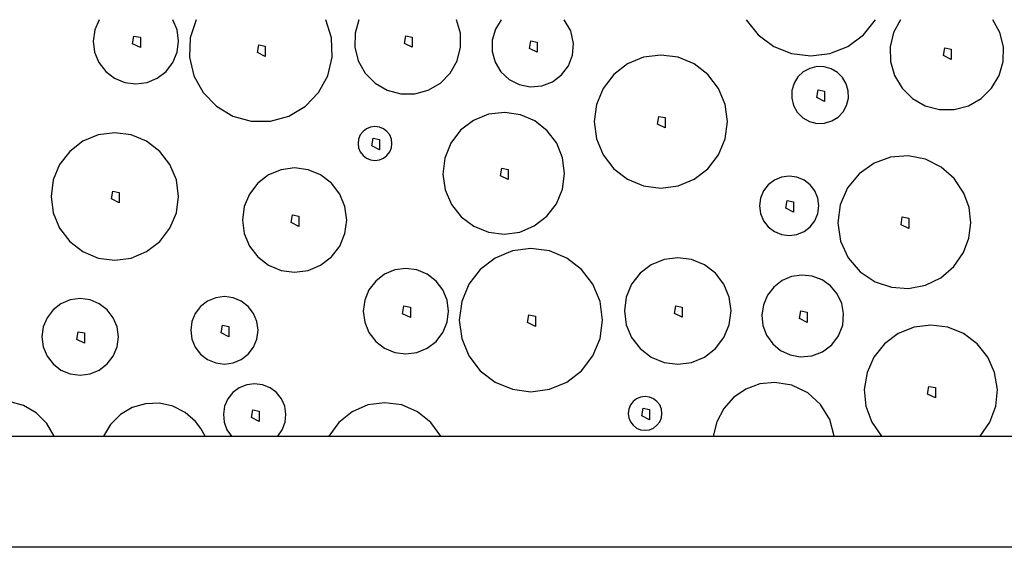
# Model space of a CAD drawing. Extents: x -94 to 1256, y 388 to 888.
# Tile 32 of 51: x 284.85 to 299.03, y 709.86 to 717.46. Entities that reach past the tile are written whole.
import ezdxf

# ---------------------------------------------------------------- set-up
doc = ezdxf.new("R2010")
doc.units = 0
doc.layers.get('0').update_dxf_attribs({"lineweight": 25})
doc.layers.add('X_Geometrie', color=7, linetype='Continuous', lineweight=25)
doc.layers.add('X_Schraffur', color=7, linetype='Continuous', lineweight=25, true_color=0xc0c0c0)

# ---------------------------------------------------------------- blocks, each defined once
blk = doc.blocks.new('Polygon-A07F5X39WF', base_point=(121.759, 709.863))
at = {"color": 0, "linetype": 'ByBlock', "lineweight": -2, "ltscale": 0.25}
for p, q in [((121.759, 711.463), (340.63, 711.463)), ((340.63, 709.863), (121.759, 709.863))]:
    blk.add_line(p, q, dxfattribs=at)
blk = doc.blocks.new('Schraffur-A07F5X3JWF', base_point=(118.259, 711.463))
at = {"color": 0, "linetype": 'ByBlock', "lineweight": -2, "ltscale": 0.25}
for p, q in [((285.99, 717.463), (285.928, 717.315)), ((287.114, 717.315), (287.052, 717.463)), ((287.387, 717.463), (287.304, 717.2)), ((289.338, 717.2), (289.255, 717.463)), ((289.733, 717.463), (289.677, 717.269)), ((291.195, 717.269), (291.139, 717.463)), ((291.784, 717.463), (291.698, 717.325)), ((292.784, 717.302), (292.688, 717.463)), ((295.31, 717.463), (295.484, 717.246)), ((296.998, 717.246), (297.172, 717.463)), ((297.535, 717.463), (297.434, 717.277)), ((298.965, 717.277), (298.864, 717.463)), ((285.928, 717.315), (285.906, 717.155)), ((287.136, 717.155), (287.114, 717.315)), ((289.677, 717.269), (289.674, 717.067)), ((291.198, 717.067), (291.195, 717.269)), ((291.698, 717.325), (291.653, 717.17)), ((292.824, 717.119), (292.784, 717.302)), ((297.434, 717.277), (297.384, 717.072)), ((299.015, 717.072), (298.965, 717.277)), ((285.906, 717.155), (285.927, 716.996)), ((286.474, 717.117), (286.492, 717.228)), ((286.585, 717.061), (286.474, 717.117)), ((286.492, 717.228), (286.585, 717.21)), ((286.585, 717.21), (286.585, 717.061)), ((287.116, 716.996), (287.136, 717.155)), ((287.304, 717.2), (287.294, 716.925)), ((289.348, 716.925), (289.338, 717.2)), ((290.389, 717.121), (290.408, 717.232)), ((290.5, 717.065), (290.389, 717.121)), ((290.408, 717.232), (290.5, 717.213)), ((290.5, 717.213), (290.5, 717.065)), ((291.653, 717.17), (291.652, 717.007)), ((292.189, 717.048), (292.207, 717.159)), ((292.207, 717.159), (292.3, 717.141)), ((292.3, 717.141), (292.3, 716.993)), ((292.811, 716.954), (292.824, 717.119)), ((295.484, 717.246), (295.707, 717.079)), ((296.775, 717.079), (296.998, 717.246)), ((285.927, 716.996), (285.988, 716.847)), ((287.054, 716.847), (287.116, 716.996)), ((288.274, 716.989), (288.292, 717.1)), ((288.385, 716.933), (288.274, 716.989)), ((288.292, 717.1), (288.385, 717.082)), ((288.385, 717.082), (288.385, 716.933)), ((289.674, 717.067), (289.724, 716.871)), ((291.148, 716.871), (291.198, 717.067)), ((291.652, 717.007), (291.695, 716.851)), ((292.3, 716.993), (292.189, 717.048)), ((295.707, 717.079), (295.965, 716.975)), ((295.965, 716.975), (296.241, 716.94)), ((296.241, 716.94), (296.517, 716.975)), ((296.517, 716.975), (296.775, 717.079)), ((297.384, 717.072), (297.389, 716.86)), ((298.153, 716.946), (298.171, 717.058)), ((298.171, 717.058), (298.264, 717.039)), ((298.264, 717.039), (298.264, 716.891)), ((299.011, 716.86), (299.015, 717.072)), ((285.988, 716.847), (286.086, 716.719)), ((286.957, 716.719), (287.054, 716.847)), ((287.294, 716.925), (287.357, 716.656)), ((289.285, 716.656), (289.348, 716.925)), ((289.724, 716.871), (289.824, 716.695)), ((291.049, 716.695), (291.148, 716.871)), ((291.695, 716.851), (291.779, 716.712)), ((292.752, 716.8), (292.811, 716.954)), ((293.833, 716.921), (293.602, 716.825)), ((294.081, 716.954), (293.833, 716.921)), ((294.33, 716.921), (294.081, 716.954)), ((294.561, 716.825), (294.33, 716.921)), ((297.389, 716.86), (297.447, 716.657)), ((298.264, 716.891), (298.153, 716.946)), ((298.953, 716.657), (299.011, 716.86)), ((286.086, 716.719), (286.213, 716.621)), ((286.829, 716.621), (286.957, 716.719)), ((289.824, 716.695), (289.966, 716.551)), ((290.907, 716.551), (291.049, 716.695)), ((291.779, 716.712), (291.898, 716.602)), ((292.653, 716.668), (292.752, 716.8)), ((293.602, 716.825), (293.404, 716.673)), ((294.759, 716.673), (294.561, 716.825)), ((296.133, 716.711), (296.056, 716.639)), ((296.225, 716.761), (296.133, 716.711)), ((296.327, 716.787), (296.225, 716.761)), ((296.433, 716.785), (296.327, 716.787)), ((296.534, 716.757), (296.433, 716.785)), ((296.625, 716.704), (296.534, 716.757)), ((296.699, 716.629), (296.625, 716.704)), ((286.213, 716.621), (286.362, 716.559)), ((286.362, 716.559), (286.521, 716.538)), ((286.521, 716.538), (286.681, 716.559)), ((286.681, 716.559), (286.829, 716.621)), ((287.357, 716.656), (287.489, 716.414)), ((289.153, 716.414), (289.285, 716.656)), ((289.966, 716.551), (290.14, 716.449)), ((290.732, 716.449), (290.907, 716.551)), ((291.898, 716.602), (292.042, 716.528)), ((292.366, 716.509), (292.521, 716.568)), ((292.521, 716.568), (292.653, 716.668)), ((293.404, 716.673), (293.251, 716.474)), ((294.912, 716.474), (294.759, 716.673)), ((296, 716.549), (295.968, 716.443)), ((296.056, 716.639), (296, 716.549)), ((296.752, 716.538), (296.699, 716.629)), ((297.447, 716.657), (297.555, 716.475)), ((298.844, 716.475), (298.953, 716.657)), ((287.489, 716.414), (287.681, 716.216)), ((288.962, 716.216), (289.153, 716.414)), ((290.14, 716.449), (290.335, 716.396)), ((290.537, 716.396), (290.732, 716.449)), ((292.042, 716.528), (292.201, 716.496)), ((292.201, 716.496), (292.366, 716.509)), ((293.251, 716.474), (293.156, 716.243)), ((295.007, 716.243), (294.912, 716.474)), ((295.968, 716.443), (295.966, 716.333)), ((296.327, 716.342), (296.345, 716.453)), ((296.345, 716.453), (296.438, 716.435)), ((296.438, 716.435), (296.438, 716.286)), ((296.781, 716.437), (296.752, 716.538)), ((296.782, 716.332), (296.781, 716.437)), ((297.555, 716.475), (297.706, 716.328)), ((298.694, 716.328), (298.844, 716.475)), ((290.335, 716.396), (290.537, 716.396)), ((295.966, 716.333), (295.992, 716.226)), ((296.438, 716.286), (296.327, 716.342)), ((296.757, 716.229), (296.782, 716.332)), ((297.706, 716.328), (297.89, 716.223)), ((298.51, 716.223), (298.694, 716.328)), ((287.681, 716.216), (287.918, 716.075)), ((288.725, 716.075), (288.962, 716.216)), ((291.833, 716.128), (291.601, 716.1)), ((292.058, 716.094), (291.833, 716.128)), ((293.156, 716.243), (293.123, 715.995)), ((295.04, 715.995), (295.007, 716.243)), ((295.992, 716.226), (296.047, 716.129)), ((296.047, 716.129), (296.125, 716.051)), ((296.634, 716.06), (296.707, 716.137)), ((296.707, 716.137), (296.757, 716.229)), ((297.89, 716.223), (298.094, 716.169)), ((298.094, 716.169), (298.305, 716.169)), ((298.305, 716.169), (298.51, 716.223)), ((287.918, 716.075), (288.183, 716.002)), ((288.183, 716.002), (288.459, 716.002)), ((288.459, 716.002), (288.725, 716.075)), ((291.384, 716.013), (291.198, 715.871)), ((291.601, 716.1), (291.384, 716.013)), ((292.267, 716.005), (292.058, 716.094)), ((292.445, 715.864), (292.267, 716.005)), ((293.123, 715.995), (293.156, 715.747)), ((294.034, 715.959), (294.053, 716.07)), ((294.053, 716.07), (294.146, 716.052)), ((294.146, 716.052), (294.146, 715.903)), ((295.007, 715.747), (295.04, 715.995)), ((296.125, 716.051), (296.221, 715.997)), ((296.221, 715.997), (296.329, 715.97)), ((296.439, 715.973), (296.545, 716.005)), ((296.545, 716.005), (296.634, 716.06)), ((286.217, 715.835), (285.979, 715.804)), ((286.455, 715.804), (286.217, 715.835)), ((289.792, 715.854), (289.753, 715.803)), ((289.842, 715.893), (289.792, 715.854)), ((289.901, 715.917), (289.842, 715.893)), ((289.964, 715.925), (289.901, 715.917)), ((290.028, 715.917), (289.964, 715.925)), ((290.086, 715.893), (290.028, 715.917)), ((290.137, 715.854), (290.086, 715.893)), ((290.176, 715.803), (290.137, 715.854)), ((291.198, 715.871), (291.057, 715.685)), ((292.582, 715.682), (292.445, 715.864)), ((294.146, 715.903), (294.034, 715.959)), ((296.329, 715.97), (296.439, 715.973)), ((285.758, 715.712), (285.568, 715.566)), ((285.979, 715.804), (285.758, 715.712)), ((286.676, 715.712), (286.455, 715.804)), ((286.866, 715.566), (286.676, 715.712)), ((289.729, 715.744), (289.72, 715.681)), ((289.753, 715.803), (289.729, 715.744)), ((289.917, 715.645), (289.936, 715.756)), ((289.936, 715.756), (290.029, 715.738)), ((290.029, 715.738), (290.029, 715.589)), ((290.2, 715.744), (290.176, 715.803)), ((290.208, 715.681), (290.2, 715.744)), ((293.156, 715.747), (293.251, 715.516)), ((294.912, 715.516), (295.007, 715.747)), ((285.568, 715.566), (285.422, 715.376)), ((287.012, 715.376), (286.866, 715.566)), ((289.72, 715.681), (289.729, 715.618)), ((289.729, 715.618), (289.753, 715.559)), ((289.753, 715.559), (289.792, 715.509)), ((290.029, 715.589), (289.917, 715.645)), ((290.137, 715.509), (290.176, 715.559)), ((290.176, 715.559), (290.2, 715.618)), ((290.2, 715.618), (290.208, 715.681)), ((291.057, 715.685), (290.969, 715.468)), ((292.667, 715.471), (292.582, 715.682)), ((289.792, 715.509), (289.842, 715.47)), ((289.842, 715.47), (289.901, 715.446)), ((289.901, 715.446), (289.964, 715.437)), ((289.964, 715.437), (290.028, 715.446)), ((290.028, 715.446), (290.086, 715.47)), ((290.086, 715.47), (290.137, 715.509)), ((290.969, 715.468), (290.942, 715.236)), ((292.695, 715.246), (292.667, 715.471)), ((293.251, 715.516), (293.404, 715.317)), ((294.759, 715.317), (294.912, 715.516)), ((297.391, 715.481), (297.153, 715.397)), ((297.643, 715.5), (297.391, 715.481)), ((297.891, 715.452), (297.643, 715.5)), ((298.118, 715.341), (297.891, 715.452)), ((285.422, 715.376), (285.33, 715.155)), ((287.104, 715.155), (287.012, 715.376)), ((288.611, 715.302), (288.43, 715.227)), ((288.806, 715.327), (288.611, 715.302)), ((289, 715.302), (288.806, 715.327)), ((289.181, 715.227), (289, 715.302)), ((291.771, 715.214), (291.79, 715.326)), ((291.79, 715.326), (291.883, 715.307)), ((291.883, 715.307), (291.883, 715.159)), ((293.404, 715.317), (293.602, 715.165)), ((294.561, 715.165), (294.759, 715.317)), ((297.153, 715.397), (296.936, 715.245)), ((298.308, 715.174), (298.118, 715.341)), ((285.33, 715.155), (285.299, 714.917)), ((287.135, 714.917), (287.104, 715.155)), ((288.43, 715.227), (288.275, 715.107)), ((289.337, 715.107), (289.181, 715.227)), ((290.942, 715.236), (290.975, 715.011)), ((291.883, 715.159), (291.771, 715.214)), ((292.665, 715.021), (292.695, 715.246)), ((293.602, 715.165), (293.833, 715.069)), ((294.33, 715.069), (294.561, 715.165)), ((295.716, 715.153), (295.627, 715.085)), ((295.819, 715.196), (295.716, 715.153)), ((295.93, 715.211), (295.819, 715.196)), ((296.041, 715.196), (295.93, 715.211)), ((296.144, 715.153), (296.041, 715.196)), ((296.233, 715.085), (296.144, 715.153)), ((296.936, 715.245), (296.77, 715.04)), ((298.447, 714.964), (298.308, 715.174)), ((286.17, 714.881), (286.188, 714.992)), ((286.188, 714.992), (286.281, 714.974)), ((288.275, 715.107), (288.155, 714.952)), ((289.456, 714.952), (289.337, 715.107)), ((290.975, 715.011), (291.065, 714.803)), ((292.577, 714.811), (292.665, 715.021)), ((293.833, 715.069), (294.081, 715.036)), ((294.081, 715.036), (294.33, 715.069)), ((295.559, 714.996), (295.516, 714.893)), ((295.627, 715.085), (295.559, 714.996)), ((296.301, 714.996), (296.233, 715.085)), ((296.344, 714.893), (296.301, 714.996)), ((296.77, 715.04), (296.666, 714.798)), ((285.299, 714.917), (285.33, 714.679)), ((286.281, 714.825), (286.17, 714.881)), ((286.281, 714.974), (286.281, 714.825)), ((287.104, 714.679), (287.135, 714.917)), ((288.155, 714.952), (288.08, 714.771)), ((289.531, 714.771), (289.456, 714.952)), ((295.516, 714.893), (295.502, 714.782)), ((295.883, 714.746), (295.901, 714.857)), ((295.901, 714.857), (295.994, 714.839)), ((296.359, 714.782), (296.344, 714.893)), ((298.52, 714.756), (298.447, 714.964)), ((288.08, 714.771), (288.055, 714.576)), ((289.557, 714.576), (289.531, 714.771)), ((291.065, 714.803), (291.205, 714.624)), ((292.439, 714.631), (292.577, 714.811)), ((295.502, 714.782), (295.516, 714.671)), ((295.994, 714.69), (295.883, 714.746)), ((295.994, 714.839), (295.994, 714.69)), ((296.344, 714.671), (296.359, 714.782)), ((296.666, 714.798), (296.632, 714.536)), ((298.544, 714.536), (298.52, 714.756)), ((285.33, 714.679), (285.422, 714.458)), ((287.012, 714.458), (287.104, 714.679)), ((288.055, 714.576), (288.08, 714.382)), ((288.759, 714.54), (288.777, 714.651)), ((288.777, 714.651), (288.87, 714.633)), ((288.87, 714.633), (288.87, 714.484)), ((289.531, 714.382), (289.557, 714.576)), ((291.205, 714.624), (291.387, 714.487)), ((292.258, 714.492), (292.439, 714.631)), ((295.516, 714.671), (295.559, 714.568)), ((295.559, 714.568), (295.627, 714.479)), ((296.233, 714.479), (296.301, 714.568)), ((296.301, 714.568), (296.344, 714.671)), ((297.541, 714.509), (297.559, 714.621)), ((297.559, 714.621), (297.652, 714.602)), ((297.652, 714.602), (297.652, 714.454)), ((285.422, 714.458), (285.568, 714.268)), ((286.866, 714.268), (287.012, 714.458)), ((288.87, 714.484), (288.759, 714.54)), ((291.387, 714.487), (291.598, 714.402)), ((292.049, 714.404), (292.258, 714.492)), ((295.627, 714.479), (295.716, 714.411)), ((296.144, 714.411), (296.233, 714.479)), ((296.632, 714.536), (296.671, 714.275)), ((297.652, 714.454), (297.541, 714.509)), ((298.516, 714.317), (298.544, 714.536)), ((288.08, 714.382), (288.155, 714.201)), ((289.456, 714.201), (289.531, 714.382)), ((291.598, 714.402), (291.823, 714.374)), ((291.823, 714.374), (292.049, 714.404)), ((295.716, 714.411), (295.819, 714.368)), ((295.819, 714.368), (295.93, 714.354)), ((295.93, 714.354), (296.041, 714.368)), ((296.041, 714.368), (296.144, 714.411)), ((296.671, 714.275), (296.78, 714.035)), ((298.439, 714.11), (298.516, 714.317)), ((285.568, 714.268), (285.758, 714.122)), ((286.676, 714.122), (286.866, 714.268)), ((288.155, 714.201), (288.275, 714.045)), ((289.337, 714.045), (289.456, 714.201)), ((291.943, 714.132), (291.694, 714.029)), ((292.21, 714.168), (291.943, 714.132)), ((292.477, 714.132), (292.21, 714.168)), ((292.726, 714.029), (292.477, 714.132)), ((285.758, 714.122), (285.979, 714.03)), ((285.979, 714.03), (286.217, 713.999)), ((286.217, 713.999), (286.455, 714.03)), ((286.455, 714.03), (286.676, 714.122)), ((288.275, 714.045), (288.43, 713.926)), ((289.181, 713.926), (289.337, 714.045)), ((291.694, 714.029), (291.481, 713.865)), ((292.94, 713.865), (292.726, 714.029)), ((294.127, 714.009), (293.942, 713.932)), ((294.325, 714.035), (294.127, 714.009)), ((294.524, 714.009), (294.325, 714.035)), ((294.709, 713.932), (294.524, 714.009)), ((296.78, 714.035), (296.95, 713.833)), ((298.299, 713.907), (298.439, 714.11)), ((288.43, 713.926), (288.611, 713.851)), ((288.611, 713.851), (288.806, 713.825)), ((288.806, 713.825), (289, 713.851)), ((289, 713.851), (289.181, 713.926)), ((290.251, 713.858), (290.103, 713.797)), ((290.41, 713.879), (290.251, 713.858)), ((290.569, 713.858), (290.41, 713.879)), ((290.718, 713.797), (290.569, 713.858)), ((291.481, 713.865), (291.317, 713.652)), ((293.104, 713.652), (292.94, 713.865)), ((293.942, 713.932), (293.783, 713.81)), ((294.868, 713.81), (294.709, 713.932)), ((298.113, 713.747), (298.299, 713.907)), ((290.103, 713.797), (289.975, 713.699)), ((290.845, 713.699), (290.718, 713.797)), ((293.783, 713.81), (293.661, 713.651)), ((294.99, 713.651), (294.868, 713.81)), ((295.965, 713.762), (295.827, 713.704)), ((296.114, 713.784), (295.965, 713.762)), ((296.263, 713.768), (296.114, 713.784)), ((296.403, 713.715), (296.263, 713.768)), ((296.525, 713.628), (296.403, 713.715)), ((296.95, 713.833), (297.169, 713.686)), ((297.891, 713.639), (298.113, 713.747)), ((289.878, 713.571), (289.816, 713.423)), ((289.975, 713.699), (289.878, 713.571)), ((290.943, 713.571), (290.845, 713.699)), ((291.004, 713.423), (290.943, 713.571)), ((291.317, 713.652), (291.214, 713.403)), ((293.207, 713.403), (293.104, 713.652)), ((293.661, 713.651), (293.584, 713.466)), ((295.066, 713.466), (294.99, 713.651)), ((295.708, 713.612), (295.617, 713.493)), ((295.827, 713.704), (295.708, 713.612)), ((296.622, 713.513), (296.525, 713.628)), ((297.169, 713.686), (297.403, 713.608)), ((297.403, 713.608), (297.649, 713.592)), ((297.649, 713.592), (297.891, 713.639)), ((285.575, 713.426), (285.442, 713.371)), ((285.718, 713.445), (285.575, 713.426)), ((285.861, 713.426), (285.718, 713.445)), ((285.994, 713.371), (285.861, 713.426)), ((287.67, 713.458), (287.553, 713.409)), ((287.796, 713.474), (287.67, 713.458)), ((287.922, 713.458), (287.796, 713.474)), ((288.039, 713.409), (287.922, 713.458)), ((289.816, 713.423), (289.795, 713.264)), ((291.025, 713.264), (291.004, 713.423)), ((293.584, 713.466), (293.558, 713.268)), ((295.092, 713.268), (295.066, 713.466)), ((295.617, 713.493), (295.558, 713.355)), ((296.686, 713.377), (296.622, 713.513)), ((285.328, 713.284), (285.241, 713.17)), ((285.442, 713.371), (285.328, 713.284)), ((286.108, 713.284), (285.994, 713.371)), ((286.195, 713.17), (286.108, 713.284)), ((287.453, 713.332), (287.376, 713.232)), ((287.553, 713.409), (287.453, 713.332)), ((288.139, 713.332), (288.039, 713.409)), ((288.217, 713.232), (288.139, 713.332)), ((290.363, 713.228), (290.382, 713.339)), ((290.382, 713.339), (290.474, 713.321)), ((290.474, 713.321), (290.474, 713.172)), ((291.214, 713.403), (291.178, 713.136)), ((293.242, 713.136), (293.207, 713.403)), ((294.278, 713.231), (294.297, 713.343)), ((294.297, 713.343), (294.389, 713.324)), ((294.389, 713.324), (294.39, 713.176)), ((295.558, 713.355), (295.536, 713.207)), ((296.714, 713.23), (296.686, 713.377)), ((285.241, 713.17), (285.186, 713.037)), ((286.25, 713.037), (286.195, 713.17)), ((287.376, 713.232), (287.327, 713.114)), ((288.265, 713.114), (288.217, 713.232)), ((289.795, 713.264), (289.816, 713.105)), ((290.474, 713.172), (290.363, 713.228)), ((291.004, 713.105), (291.025, 713.264)), ((292.163, 713.1), (292.181, 713.211)), ((292.181, 713.211), (292.274, 713.192)), ((292.274, 713.192), (292.274, 713.044)), ((293.558, 713.268), (293.584, 713.069)), ((294.39, 713.176), (294.278, 713.231)), ((295.066, 713.069), (295.092, 713.268)), ((295.536, 713.207), (295.552, 713.058)), ((296.078, 713.159), (296.096, 713.27)), ((296.189, 713.103), (296.078, 713.159)), ((296.096, 713.27), (296.189, 713.252)), ((296.189, 713.252), (296.189, 713.103)), ((296.7, 713.065), (296.714, 713.23)), ((285.186, 713.037), (285.167, 712.894)), ((286.269, 712.894), (286.25, 713.037)), ((287.327, 713.114), (287.31, 712.989)), ((287.749, 712.953), (287.767, 713.064)), ((287.767, 713.064), (287.86, 713.045)), ((287.86, 713.045), (287.86, 712.897)), ((288.282, 712.989), (288.265, 713.114)), ((289.816, 713.105), (289.878, 712.957)), ((290.943, 712.957), (291.004, 713.105)), ((291.178, 713.136), (291.214, 712.869)), ((292.274, 713.044), (292.163, 713.1)), ((293.207, 712.869), (293.242, 713.136)), ((293.584, 713.069), (293.661, 712.884)), ((294.99, 712.884), (295.066, 713.069)), ((295.552, 713.058), (295.605, 712.917)), ((296.641, 712.911), (296.7, 713.065)), ((297.728, 713.033), (297.501, 712.941)), ((297.971, 713.065), (297.728, 713.033)), ((298.213, 713.033), (297.971, 713.065)), ((298.441, 712.941), (298.213, 713.033)), ((285.167, 712.894), (285.186, 712.751)), ((285.671, 712.858), (285.689, 712.969)), ((285.782, 712.802), (285.671, 712.858)), ((285.689, 712.969), (285.782, 712.951)), ((285.782, 712.951), (285.782, 712.802)), ((286.25, 712.751), (286.269, 712.894)), ((287.31, 712.989), (287.327, 712.863)), ((287.327, 712.863), (287.376, 712.746)), ((287.86, 712.897), (287.749, 712.953)), ((288.217, 712.746), (288.265, 712.863)), ((288.265, 712.863), (288.282, 712.989)), ((289.878, 712.957), (289.975, 712.829)), ((290.845, 712.829), (290.943, 712.957)), ((291.214, 712.869), (291.317, 712.62)), ((293.104, 712.62), (293.207, 712.869)), ((293.661, 712.884), (293.783, 712.725)), ((294.868, 712.725), (294.99, 712.884)), ((295.605, 712.917), (295.692, 712.795)), ((296.542, 712.778), (296.641, 712.911)), ((297.501, 712.941), (297.304, 712.795)), ((298.637, 712.795), (298.441, 712.941)), ((285.186, 712.751), (285.241, 712.618)), ((286.195, 712.618), (286.25, 712.751)), ((287.376, 712.746), (287.453, 712.645)), ((288.139, 712.645), (288.217, 712.746)), ((289.975, 712.829), (290.103, 712.731)), ((290.103, 712.731), (290.251, 712.67)), ((290.569, 712.67), (290.718, 712.731)), ((290.718, 712.731), (290.845, 712.829)), ((293.783, 712.725), (293.942, 712.603)), ((294.709, 712.603), (294.868, 712.725)), ((295.692, 712.795), (295.807, 712.699)), ((296.41, 712.679), (296.542, 712.778)), ((297.304, 712.795), (297.151, 712.604)), ((298.79, 712.604), (298.637, 712.795)), ((285.241, 712.618), (285.328, 712.504)), ((286.108, 712.504), (286.195, 712.618)), ((287.453, 712.645), (287.553, 712.568)), ((288.039, 712.568), (288.139, 712.645)), ((290.251, 712.67), (290.41, 712.649)), ((290.41, 712.649), (290.569, 712.67)), ((291.317, 712.62), (291.481, 712.406)), ((292.94, 712.406), (293.104, 712.62)), ((293.942, 712.603), (294.127, 712.527)), ((294.524, 712.527), (294.709, 712.603)), ((295.807, 712.699), (295.943, 712.635)), ((295.943, 712.635), (296.09, 712.607)), ((296.09, 712.607), (296.255, 712.62)), ((296.255, 712.62), (296.41, 712.679)), ((297.151, 712.604), (297.052, 712.38)), ((298.889, 712.38), (298.79, 712.604)), ((285.328, 712.504), (285.442, 712.417)), ((285.994, 712.417), (286.108, 712.504)), ((287.553, 712.568), (287.67, 712.52)), ((287.67, 712.52), (287.796, 712.503)), ((287.796, 712.503), (287.922, 712.52)), ((287.922, 712.52), (288.039, 712.568)), ((294.127, 712.527), (294.325, 712.501)), ((294.325, 712.501), (294.524, 712.527)), ((285.442, 712.417), (285.575, 712.362)), ((285.575, 712.362), (285.718, 712.343)), ((285.718, 712.343), (285.861, 712.362)), ((285.861, 712.362), (285.994, 712.417)), ((291.481, 712.406), (291.694, 712.242)), ((292.726, 712.242), (292.94, 712.406)), ((297.052, 712.38), (297.012, 712.138)), ((298.929, 712.138), (298.889, 712.38)), ((288.01, 712.161), (287.917, 712.091)), ((288.117, 712.204), (288.01, 712.161)), ((288.231, 712.219), (288.117, 712.204)), ((288.346, 712.204), (288.231, 712.219)), ((288.453, 712.161), (288.346, 712.204)), ((288.546, 712.091), (288.453, 712.161)), ((291.694, 712.242), (291.943, 712.139)), ((292.477, 712.139), (292.726, 712.242)), ((295.509, 712.216), (295.307, 712.142)), ((295.722, 712.238), (295.509, 712.216)), ((295.97, 712.198), (295.722, 712.238)), ((296.197, 712.089), (295.97, 712.198)), ((297.923, 712.07), (297.942, 712.181)), ((297.942, 712.181), (298.035, 712.163)), ((298.035, 712.163), (298.035, 712.014)), ((287.917, 712.091), (287.845, 712.001)), ((288.618, 712.001), (288.546, 712.091)), ((291.943, 712.139), (292.21, 712.104)), ((292.21, 712.104), (292.477, 712.139)), ((293.79, 712.028), (293.732, 712.004)), ((293.854, 712.036), (293.79, 712.028)), ((293.917, 712.028), (293.854, 712.036)), ((293.976, 712.004), (293.917, 712.028)), ((295.13, 712.021), (294.987, 711.861)), ((295.307, 712.142), (295.13, 712.021)), ((296.383, 711.921), (296.197, 712.089)), ((297.012, 712.138), (297.036, 711.894)), ((298.035, 712.014), (297.923, 712.07)), ((298.905, 711.894), (298.929, 712.138)), ((284.902, 711.907), (284.695, 711.962)), ((285.087, 711.8), (284.902, 711.907)), ((286.469, 711.875), (286.298, 711.774)), ((286.66, 711.93), (286.469, 711.875)), ((286.859, 711.937), (286.66, 711.93)), ((287.053, 711.895), (286.859, 711.937)), ((287.231, 711.806), (287.053, 711.895)), ((287.799, 711.895), (287.781, 711.781)), ((287.845, 712.001), (287.799, 711.895)), ((288.664, 711.895), (288.618, 712.001)), ((288.682, 711.781), (288.664, 711.895)), ((289.862, 711.913), (289.635, 711.816)), ((290.106, 711.946), (289.862, 711.913)), ((290.35, 711.913), (290.106, 711.946)), ((290.577, 711.816), (290.35, 711.913)), ((293.642, 711.914), (293.618, 711.855)), ((293.681, 711.965), (293.642, 711.914)), ((293.732, 712.004), (293.681, 711.965)), ((293.806, 711.756), (293.825, 711.867)), ((293.825, 711.867), (293.918, 711.849)), ((294.026, 711.965), (293.976, 712.004)), ((294.065, 711.914), (294.026, 711.965)), ((294.089, 711.855), (294.065, 711.914)), ((296.514, 711.706), (296.383, 711.921)), ((297.036, 711.894), (297.12, 711.664)), ((298.821, 711.664), (298.905, 711.894)), ((285.238, 711.648), (285.087, 711.8)), ((286.298, 711.774), (286.157, 711.634)), ((287.381, 711.675), (287.231, 711.806)), ((287.781, 711.781), (287.792, 711.666)), ((288.184, 711.732), (288.203, 711.843)), ((288.296, 711.676), (288.184, 711.732)), ((288.203, 711.843), (288.296, 711.825)), ((288.296, 711.825), (288.296, 711.676)), ((288.671, 711.666), (288.682, 711.781)), ((289.635, 711.816), (289.443, 711.662)), ((290.77, 711.662), (290.577, 711.816)), ((293.618, 711.855), (293.609, 711.792)), ((293.609, 711.792), (293.618, 711.729)), ((293.618, 711.729), (293.642, 711.67)), ((293.918, 711.7), (293.806, 711.756)), ((293.918, 711.849), (293.918, 711.7)), ((294.065, 711.67), (294.089, 711.729)), ((294.098, 711.792), (294.089, 711.855)), ((294.089, 711.729), (294.098, 711.792)), ((294.987, 711.861), (294.887, 711.671)), ((285.345, 711.463), (285.238, 711.648)), ((286.157, 711.634), (286.055, 711.463)), ((287.458, 711.575), (287.381, 711.675)), ((287.792, 711.666), (287.833, 711.557)), ((288.63, 711.557), (288.671, 711.666)), ((289.443, 711.662), (289.298, 711.463)), ((290.915, 711.463), (290.77, 711.662)), ((293.642, 711.67), (293.681, 711.62)), ((293.681, 711.62), (293.732, 711.581)), ((293.732, 711.581), (293.79, 711.556)), ((293.917, 711.556), (293.976, 711.581)), ((293.976, 711.581), (294.026, 711.62)), ((294.026, 711.62), (294.065, 711.67)), ((294.887, 711.671), (294.836, 711.463)), ((296.579, 711.463), (296.514, 711.706)), ((297.12, 711.664), (297.26, 711.463)), ((298.682, 711.463), (298.821, 711.664)), ((287.518, 711.463), (287.458, 711.575)), ((287.833, 711.557), (287.9, 711.463)), ((288.563, 711.463), (288.63, 711.557)), ((293.79, 711.556), (293.854, 711.548)), ((293.854, 711.548), (293.917, 711.556))]:
    blk.add_line(p, q, dxfattribs=at)

msp = doc.modelspace()

# ---------------------------------------------------------------- block references
at = {"layer": 'X_Geometrie', "ltscale": 0.25}
msp.add_blockref('Polygon-A07F5X39WF', (121.759, 709.863), dxfattribs=at)
at = {"layer": 'X_Schraffur', "ltscale": 0.25}
msp.add_blockref('Schraffur-A07F5X3JWF', (118.259, 711.463), dxfattribs=at)

doc.saveas('drawing.dxf')
